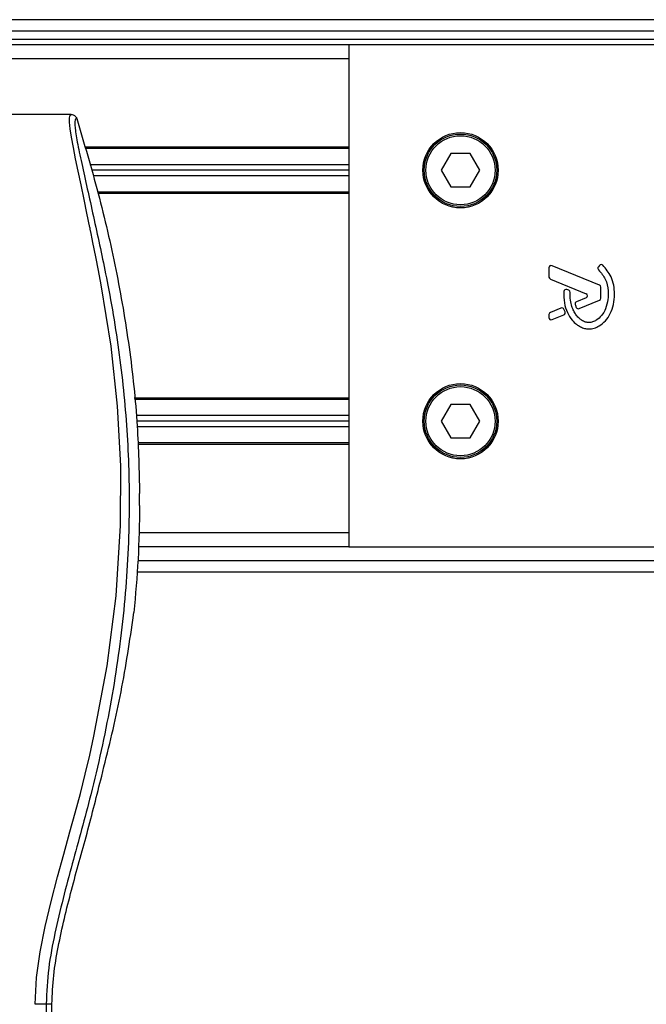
# Model space of a CAD drawing. Header units: millimetres. Extents: x 0 to 420, y 0 to 297.
# Tile 49 of 71: x 203.25 to 209.47, y 229.5 to 239.27. Entities that reach past the tile are written whole.
import ezdxf

# ---------------------------------------------------------------- set-up
doc = ezdxf.new("R2010")
doc.units = ezdxf.units.MM

msp = doc.modelspace()

# ---------------------------------------------------------------- linework, layer by layer
at = {"color": 7, "linetype": 'Continuous', "lineweight": 25}
for p, q in [((220.64587, 239.27439), (59.35413, 239.27439)), ((140.27694, 239.16361), (217.54784, 239.16361)), ((206.52176, 239.02514), (73.47824, 239.02514)), ((140.27694, 239.08053), (217.532, 239.08053)), ((206.52176, 239.02514), (206.52176, 234.04016)), ((220.64587, 239.02514), (206.52176, 239.02514)), ((206.52176, 238.88667), (73.47824, 238.88667)), ((203.76676, 238.33278), (198.75293, 238.33278)), ((206.52176, 238.00876), (203.90143, 238.00876)), ((206.52176, 237.99491), (203.90539, 237.99491)), ((207.5336, 237.94506), (207.43766, 237.77889)), ((207.72547, 237.94506), (207.5336, 237.94506)), ((207.82141, 237.77889), (207.72547, 237.94506)), ((206.52176, 237.83428), (203.95134, 237.83428)), ((206.52176, 237.77889), (203.96718, 237.77889)), ((207.43766, 237.77889), (207.5336, 237.61273)), ((207.72547, 237.61273), (207.82141, 237.77889)), ((206.52176, 237.72351), (203.98303, 237.72351)), ((206.52176, 237.56288), (204.02898, 237.56288)), ((206.52176, 237.54903), (204.03292, 237.54903)), ((207.5336, 237.61273), (207.72547, 237.61273)), ((208.50751, 236.80972), (208.50751, 236.71841)), ((209.00882, 236.63802), (208.53804, 236.83023)), ((209.00995, 236.83388), (208.99802, 236.81958)), ((208.52129, 236.69789), (208.87578, 236.55316)), ((208.70327, 236.5868), (208.68458, 236.59462)), ((209.0226, 236.5081), (209.0226, 236.6175)), ((208.87578, 236.51214), (208.78027, 236.47314)), ((208.80669, 236.40507), (209.00882, 236.48759)), ((208.62696, 236.41055), (208.52129, 236.36741)), ((208.66702, 236.3724), (208.65569, 236.39878)), ((208.50751, 236.34689), (208.50751, 236.31589)), ((208.53804, 236.29538), (208.65503, 236.34315)), ((206.52176, 235.51627), (204.39161, 235.51627)), ((206.52176, 235.50242), (204.39303, 235.50242)), ((207.5336, 235.45257), (207.43766, 235.28641)), ((207.72547, 235.45257), (207.5336, 235.45257)), ((207.82141, 235.28641), (207.72547, 235.45257)), ((206.52176, 235.34179), (204.40954, 235.34179)), ((206.52176, 235.28641), (204.41523, 235.28641)), ((206.52176, 235.23102), (204.42042, 235.23102)), ((207.43766, 235.28641), (207.5336, 235.12024)), ((207.72547, 235.12024), (207.82141, 235.28641)), ((207.5336, 235.12024), (207.72547, 235.12024)), ((206.52176, 235.07039), (204.4263, 235.07039)), ((206.52176, 235.05654), (204.4268, 235.05654)), ((204.44469, 234.44777), (204.44469, 234.56721)), ((206.52176, 234.17863), (204.43985, 234.17863)), ((206.52176, 234.04016), (204.43245, 234.04016)), ((206.52176, 234.04016), (220.64587, 234.04016)), ((204.42754, 233.90169), (220.64587, 233.90169)), ((204.41885, 233.79091), (220.64587, 233.79091)), ((204.3781, 233.31039), (204.38712, 233.38672)), ((204.06814, 231.76115), (204.07951, 231.80695)), ((203.51685, 229.49829), (203.57464, 229.49829)), ((203.57464, 228.11712), (203.57464, 229.49829))]:
    msp.add_line(p, q, dxfattribs=at)
at = {"color": 7, "linetype": 'Continuous', "lineweight": 25, "flags": 128}
msp.add_lwpolyline([(203.4065, 229.49522), (203.42085, 229.76008), (203.45707, 230.01693), (203.5071, 230.26846), (203.56596, 230.5164), (203.62985, 230.76045), (203.69229, 230.98782), (203.75338, 231.20748), (203.80575, 231.39838), (203.85629, 231.58963), (203.90413, 231.77999), (203.94889, 231.96852), (203.99141, 232.15913), (204.1221, 232.85614), (204.2108, 233.5534), (204.25522, 234.24935), (204.2572, 234.84212), (204.22593, 235.43632), (204.16172, 236.03218), (204.06404, 236.63961), (204.03669, 236.78398), (204.01023, 236.91873), (203.98152, 237.06245), (203.9741, 237.09948), (203.96399, 237.14966), (203.95493, 237.19437), (203.95252, 237.2063), (203.95185, 237.20966), (203.95164, 237.21068), (203.95156, 237.21106), (203.95154, 237.21118), (203.95153, 237.21123), (203.95153, 237.21124), (203.95152, 237.21125), (203.95152, 237.21126), (203.95152, 237.21126), (203.95152, 237.21126), (203.95152, 237.21126), (203.922, 237.35386), (203.89368, 237.48816), (203.86292, 237.63327), (203.83413, 237.77001), (203.80909, 237.89171), (203.78693, 238.0049), (203.76869, 238.10705), (203.75615, 238.19119), (203.74979, 238.2557), (203.74969, 238.29947), (203.75538, 238.32454), (203.76676, 238.33278)], dxfattribs=at)
at = {"color": 7, "linetype": 'Continuous', "lineweight": 25}
for centre, radius in [((207.62954, 237.77889), 0.37387), ((207.62954, 237.77889), 0.36003), ((207.62954, 237.77889), 0.34341), ((207.62954, 235.28641), 0.37387), ((207.62954, 235.28641), 0.36003), ((207.62954, 235.28641), 0.34341)]:
    msp.add_circle(centre, radius, dxfattribs=at)
for centre, start, end in [((208.52966, 236.80972), 67.790712, 180), ((209.01503, 236.80538), 140.16689, 228.977091), ((209.02696, 236.81969), 48.805903, 140.16689), ((208.52966, 236.71841), 180, 247.790711), ((208.67603, 236.57418), 67.290493, 176.671349), ((208.69471, 236.56636), 0.034995, 67.290493), ((209.00044, 236.6175), 0, 67.790712), ((208.78864, 236.45263), 112.209261, 196.934979), ((208.86741, 236.53265), 292.209261, 67.790711), ((209.00044, 236.5081), 292.209291, 0), ((208.52966, 236.34689), 112.209268, 180), ((208.63533, 236.39004), 23.245837, 112.209268), ((208.64666, 236.36366), 292.209257, 23.245837), ((208.79831, 236.42558), 202.378703, 292.209291), ((208.52966, 236.31589), 180, 292.209257)]:
    msp.add_arc(centre, 0.02216, start, end, dxfattribs=at)
for points, knots in [([(203.76676, 238.33278), (203.77264, 238.33224), (203.78439, 238.33117), (203.80019, 238.32269), (203.81307, 238.31017), (203.81762, 238.29924), (203.81989, 238.29377)], [0, 0, 0, 0, 0.2496754, 0.4993928, 0.749148, 1, 1, 1, 1]), ([(203.81989, 238.29377), (203.81577, 238.29255), (203.80758, 238.29012), (203.80173, 238.26608), (203.80167, 238.22453), (203.80825, 238.16312), (203.82123, 238.08286), (203.83985, 237.98616), (203.86304, 237.87573), (203.89828, 237.71518), (203.94797, 237.49503), (204.00891, 237.21838), (204.0709, 236.92981), (204.16373, 236.47364), (204.26465, 235.84729), (204.33598, 235.0491), (204.34849, 234.21679), (204.29254, 233.35095), (204.16252, 232.45751), (204.00772, 231.75235), (203.87001, 231.23207), (203.77548, 230.88981), (203.68343, 230.54713), (203.60189, 230.20247), (203.53416, 229.85352), (203.52263, 229.61694), (203.51685, 229.49829)], [0, 0, 0, 0, 0.0154023, 0.0306186, 0.0458978, 0.0611515, 0.0763524, 0.0916759, 0.1069667, 0.1223964, 0.1531196, 0.1841395, 0.2146453, 0.2457555, 0.3295656, 0.4129092, 0.4960821, 0.5895924, 0.6838677, 0.7780859, 0.8151003, 0.8521196, 0.8891029, 0.926018, 0.9628961, 1, 1, 1, 1]), ([(203.81989, 238.29377), (203.89343, 238.04638), (204.04069, 237.551), (204.21591, 236.79252), (204.34799, 236.02135), (204.4278, 235.27734), (204.43936, 234.79114), (204.44469, 234.56721)], [0, 0, 0, 0, 0.2041389, 0.4087775, 0.6153735, 0.8228525, 1, 1, 1, 1]), ([(209.00049, 236.78867), (209.0249, 236.7598), (209.07561, 236.69983), (209.09744, 236.59199), (209.09509, 236.49177), (209.07433, 236.40651), (209.03373, 236.33562), (208.98672, 236.29246), (208.94268, 236.27156), (208.91112, 236.26587), (208.88727, 236.26749), (208.86185, 236.27331), (208.83197, 236.28726), (208.80025, 236.31346), (208.77463, 236.34547), (208.75104, 236.3828), (208.73187, 236.4307), (208.71889, 236.49274), (208.71759, 236.5402), (208.71687, 236.56637)], [0, 0, 0, 0, 0.1089846, 0.2264307, 0.3101322, 0.4019204, 0.479438, 0.5456937, 0.5848024, 0.6205782, 0.6379505, 0.654319, 0.6966016, 0.7328168, 0.7736417, 0.8159142, 0.8614551, 0.9236094, 1, 1, 1, 1]), ([(209.15862, 236.54968), (209.15682, 236.57867), (209.15318, 236.63752), (209.12267, 236.74097), (209.0723, 236.80021), (209.04155, 236.83636)], [0, 0, 0, 0, 0.2744297, 0.557156, 1, 1, 1, 1]), ([(208.65391, 236.57546), (208.6542, 236.53731), (208.65474, 236.46532), (208.686, 236.36777), (208.72915, 236.29568), (208.77608, 236.2504), (208.81799, 236.22325), (208.85254, 236.20986), (208.88064, 236.20436), (208.91253, 236.20217), (208.95629, 236.20826), (209.01453, 236.23372), (209.07177, 236.28253), (209.11985, 236.35606), (209.15254, 236.44741), (209.15652, 236.51448), (209.15862, 236.54968)], [0, 0, 0, 0, 0.11735319, 0.22141323, 0.31240811, 0.3742876, 0.42130986, 0.46598312, 0.48783682, 0.50961399, 0.56460822, 0.62241534, 0.7039898, 0.79319256, 0.89144332, 1, 1, 1, 1]), ([(208.76745, 236.44618), (208.76919, 236.44071), (208.77232, 236.43091), (208.77614, 236.42136), (208.77783, 236.41714)], [0, 0, 0, 0, 0.5581387, 1, 1, 1, 1]), ([(204.44469, 234.44777), (204.44151, 234.27079), (204.43515, 233.91641), (204.40314, 233.56343), (204.38712, 233.38672)], [0, 0, 0, 0, 0.4994117, 1, 1, 1, 1]), ([(204.07951, 231.80695), (204.14055, 232.05503), (204.26285, 232.552), (204.33964, 233.05732), (204.3781, 233.31039)], [0, 0, 0, 0, 0.4991859, 1, 1, 1, 1]), ([(203.57464, 229.49829), (203.57854, 229.5932), (203.58635, 229.78316), (203.6517, 230.16181), (203.76522, 230.63215), (203.92531, 231.19361), (204.02053, 231.57197), (204.06814, 231.76115)], [0, 0, 0, 0, 0.1226487, 0.2454767, 0.4957363, 0.7478713, 1, 1, 1, 1]), ([(203.51685, 229.49829), (203.51433, 229.49792), (203.50908, 229.49716), (203.48302, 229.49616), (203.44712, 229.49544), (203.41972, 229.49529), (203.4065, 229.49522)], [0, 0, 0, 0, 0.2412015, 0.5, 0.7587985, 1, 1, 1, 1]), ([(203.51685, 229.49829), (203.51725, 229.34895), (203.51804, 229.04522), (203.51961, 228.58216), (203.52146, 228.11096), (203.52348, 227.65733), (203.52559, 227.22688), (203.5272, 226.91915), (203.52831, 226.71277), (203.5289, 226.60644), (203.5295, 226.49805), (203.53012, 226.38763), (203.53076, 226.27516), (203.5314, 226.16238), (203.5321, 226.04321), (203.53287, 225.91153), (203.53376, 225.7595), (203.53478, 225.58713), (203.53587, 225.40237), (203.53708, 225.19745), (203.53846, 224.97701), (203.54023, 224.74192), (203.54254, 224.51989), (203.54581, 224.31649), (203.55047, 224.13261), (203.55735, 223.96042), (203.56542, 223.82022), (203.57358, 223.70324), (203.58111, 223.60824), (203.5877, 223.52646), (203.59413, 223.474), (203.59908, 223.45226), (203.60323, 223.44151), (203.6066, 223.4361), (203.61018, 223.43326), (203.61261, 223.43324), (203.61386, 223.43324)], [0, 0, 0, 0, 0.0694688, 0.1412908, 0.2154694, 0.2887805, 0.3524933, 0.4159279, 0.4321232, 0.4486368, 0.4654688, 0.4826193, 0.5000881, 0.5178753, 0.535169, 0.5556239, 0.5792402, 0.6060176, 0.6359563, 0.6653451, 0.7015159, 0.7387188, 0.7750553, 0.8054444, 0.8348007, 0.8638698, 0.8931347, 0.9126927, 0.9334716, 0.9528765, 0.9643483, 0.9751988, 0.9808952, 0.9869973, 0.9933587, 1, 1, 1, 1])]:
    msp.add_open_spline(points, degree=3, knots=knots, dxfattribs=at)

doc.saveas('drawing.dxf')
